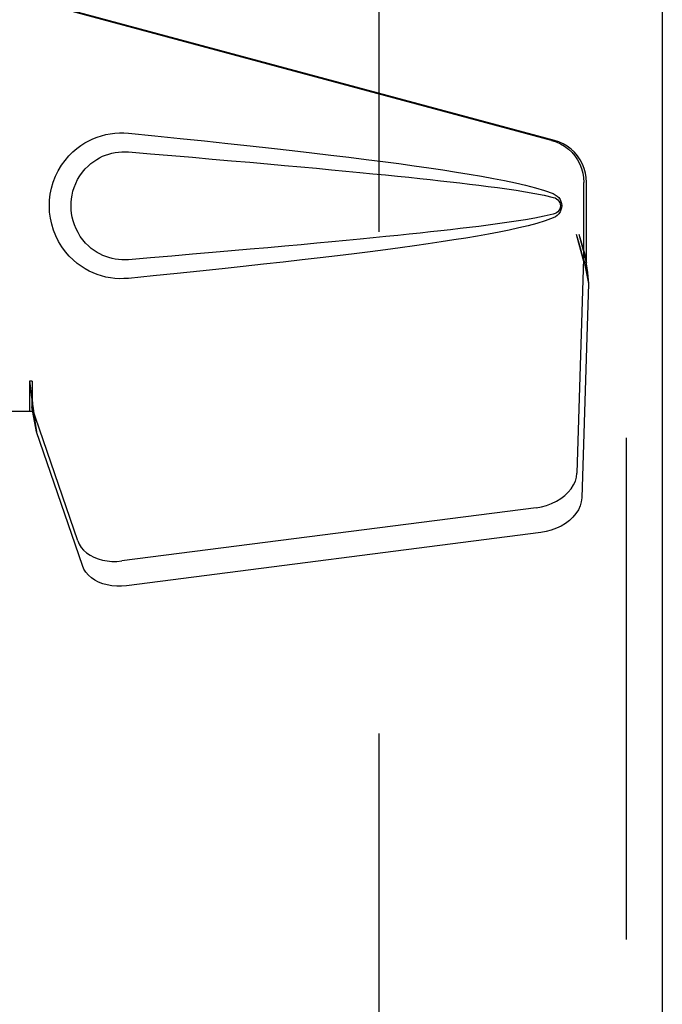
# Model space of a CAD drawing. Header units: inches. Extents: x 0 to 262, y 0 to 169.
# Tile 10 of 33: x 83.37 to 85.22, y 86.15 to 88.97. Entities that reach past the tile are written whole.
import ezdxf

# ---------------------------------------------------------------- set-up
doc = ezdxf.new("R2010")
doc.units = ezdxf.units.IN
doc.header["$LTSCALE"] = 14.384615
doc.header["$MEASUREMENT"] = 0
doc.linetypes.add('HIDDEN', pattern=[0.2, 0.1, -0.1])
doc.layers.add('DEFAULT_2', color=8, linetype='HIDDEN')
doc.layers.add('LEFTHAND_DOOR_ASSEMBLY', color=7, linetype='CONTINUOUS')

msp = doc.modelspace()

# ---------------------------------------------------------------- linework, layer by layer
at = {"layer": 'DEFAULT_2', "color": 8, "linetype": 'HIDDEN'}
msp.add_line((84.4048, 118.5719), (84.4048, 57.9749), dxfattribs=at)
at = {"layer": 'LEFTHAND_DOOR_ASSEMBLY', "color": 8, "linetype": 'HIDDEN'}
for p, q in [((85.1133, 119.4194), (85.1133, 57.1274)), ((84.9, 88.6261), (83.4026, 89.0284)), ((84.9077, 88.6261), (83.4103, 89.0284)), ((84.9924, 88.2756), (84.9924, 88.5054)), ((85.0001, 88.2756), (85.0001, 88.5054)), ((84.9706, 88.3572), (84.9924, 88.2756)), ((84.9783, 88.3572), (85.0001, 88.2756)), ((84.994, 88.3031), (85.0027, 88.2469)), ((84.9917, 88.287), (84.9725, 87.6719)), ((84.9917, 88.287), (85.0052, 88.216)), ((85.0001, 88.2756), (84.9924, 88.2756)), ((85.0027, 88.2469), (85.0036, 88.2361)), ((85.0036, 88.2361), (85.0045, 88.2258)), ((85.0052, 88.216), (84.9861, 87.6009)), ((85.0045, 88.2258), (85.0052, 88.216)), ((83.4026, 87.9359), (83.4026, 87.8484)), ((83.4103, 87.9359), (83.4026, 87.9359)), ((83.4103, 87.9359), (83.4103, 87.8484)), ((83.4103, 87.8484), (83.0893, 87.8484)), ((83.4224, 87.7907), (83.4089, 87.8618)), ((83.5408, 87.4779), (83.4089, 87.8618)), ((83.4182, 87.8212), (83.4224, 87.7907)), ((83.5543, 87.4069), (83.4224, 87.7907)), ((84.8551, 87.5729), (83.6676, 87.4204)), ((84.8686, 87.5018), (83.6811, 87.3493))]:
    msp.add_line(p, q, dxfattribs=at)
at = {"layer": 'LEFTHAND_DOOR_ASSEMBLY', "color": 3, "linetype": 'Continuous'}
msp.add_line((85.2173, 119.4194), (85.2173, 57.1274), dxfattribs=at)
at = {"layer": 'LEFTHAND_DOOR_ASSEMBLY', "color": 8, "linetype": 'HIDDEN'}
for points in [[(83.6862, 88.2304), (83.6733, 88.2296), (83.6605, 88.2295), (83.6475, 88.2303), (83.6347, 88.2319), (83.6219, 88.2343), (83.6093, 88.2375), (83.5971, 88.2414), (83.5852, 88.2461), (83.5735, 88.2515), (83.562, 88.2578), (83.5506, 88.2651), (83.5392, 88.2734), (83.5278, 88.2831), (83.5166, 88.2941), (83.5056, 88.3069), (83.4952, 88.3209), (83.486, 88.3361), (83.4779, 88.3522), (83.4714, 88.3689), (83.4662, 88.3859), (83.4626, 88.403), (83.4604, 88.4203), (83.4596, 88.4376), (83.4603, 88.4549), (83.4623, 88.4721), (83.4658, 88.4893), (83.4708, 88.5063), (83.4772, 88.523), (83.4851, 88.5391), (83.4943, 88.5545), (83.5045, 88.5687), (83.5155, 88.5816), (83.5267, 88.5928), (83.5381, 88.6026), (83.5495, 88.6111), (83.5611, 88.6185), (83.5727, 88.6249), (83.5844, 88.6305), (83.5965, 88.6352), (83.6088, 88.6393), (83.6214, 88.6425), (83.6343, 88.645), (83.6472, 88.6466)], [(83.6472, 88.6466), (83.6602, 88.6474), (83.6732, 88.6473), (83.6862, 88.6464)], [(83.6862, 88.6464), (83.7618, 88.6389), (83.8345, 88.6315), (83.9041, 88.6243), (83.971, 88.6172), (84.0351, 88.6103), (84.0967, 88.6036), (84.1556, 88.597), (84.2122, 88.5904), (84.2664, 88.584), (84.3184, 88.5777), (84.3683, 88.5715), (84.4161, 88.5654), (84.4619, 88.5593), (84.5058, 88.5533), (84.5478, 88.5472), (84.5881, 88.5412), (84.6267, 88.5352), (84.6637, 88.5292), (84.699, 88.5231), (84.7328, 88.5169), (84.7651, 88.5106), (84.7959, 88.5041), (84.8253, 88.4973), (84.8532, 88.49), (84.8796, 88.482), (84.9045, 88.4734)], [(84.9, 88.6261), (84.913, 88.6218), (84.9253, 88.6162), (84.937, 88.6093), (84.9479, 88.6011), (84.9578, 88.5918), (84.9667, 88.5815), (84.9743, 88.5702), (84.9807, 88.5582), (84.9858, 88.5455), (84.9895, 88.5324), (84.9917, 88.5191), (84.9924, 88.5054)], [(85.0001, 88.5054), (84.9993, 88.5191), (84.9971, 88.5324), (84.9935, 88.5455), (84.9884, 88.5582), (84.982, 88.5702), (84.9743, 88.5815), (84.9655, 88.5918), (84.9556, 88.6011), (84.9447, 88.6093), (84.933, 88.6162), (84.9207, 88.6218), (84.9077, 88.6261)], [(83.6862, 88.2839), (83.6769, 88.2834), (83.6675, 88.2835), (83.6581, 88.2842), (83.6487, 88.2855), (83.6395, 88.2874), (83.6304, 88.2898), (83.6215, 88.2928), (83.6129, 88.2963), (83.6045, 88.3003), (83.5962, 88.305), (83.5879, 88.3103), (83.5798, 88.3164), (83.5716, 88.3234), (83.5636, 88.3313), (83.5557, 88.3406), (83.5482, 88.3506), (83.5417, 88.3615), (83.536, 88.3727), (83.5314, 88.3839), (83.5278, 88.3951), (83.5251, 88.406), (83.5233, 88.4168), (83.5222, 88.4273), (83.5218, 88.4377), (83.5221, 88.448), (83.5231, 88.4585), (83.5248, 88.4691), (83.5273, 88.48), (83.5308, 88.4912), (83.5352, 88.5024), (83.5407, 88.5137), (83.5472, 88.5246), (83.5545, 88.5348), (83.5624, 88.5442), (83.5704, 88.5524), (83.5787, 88.5596), (83.5869, 88.5659), (83.5953, 88.5714), (83.6037, 88.5762), (83.6122, 88.5803), (83.6209, 88.5839), (83.6299, 88.5869), (83.6391, 88.5894), (83.6484, 88.5913), (83.6578, 88.5926), (83.6673, 88.5933), (83.6768, 88.5934), (83.6862, 88.5929)], [(83.6862, 88.5929), (83.7496, 88.5876), (83.8108, 88.5825), (83.8698, 88.5774), (83.9268, 88.5725), (83.9816, 88.5678), (84.0344, 88.5631), (84.0852, 88.5586), (84.134, 88.5543), (84.1808, 88.55), (84.2258, 88.5459), (84.2689, 88.5419), (84.3102, 88.538), (84.3497, 88.5342), (84.3874, 88.5305), (84.4234, 88.5269), (84.4577, 88.5234), (84.4904, 88.5201), (84.5218, 88.5168), (84.5519, 88.5136), (84.581, 88.5104), (84.6092, 88.5072), (84.6369, 88.504), (84.664, 88.5008), (84.6909, 88.4975), (84.7177, 88.4941), (84.7445, 88.4905), (84.7714, 88.4868), (84.7982, 88.4828), (84.825, 88.4785), (84.8517, 88.4739), (84.8782, 88.4685), (84.9046, 88.4626)], [(84.9045, 88.4734), (84.9105, 88.4703), (84.9158, 88.4664), (84.9203, 88.4618), (84.924, 88.4565), (84.9266, 88.4509), (84.9282, 88.4449), (84.9288, 88.4387), (84.9283, 88.4324), (84.9267, 88.4264), (84.9241, 88.4207), (84.9205, 88.4153), (84.9159, 88.4106), (84.9106, 88.4066), (84.9044, 88.4035)], [(84.9046, 88.4626), (84.9097, 88.4608), (84.9141, 88.4583), (84.918, 88.4551), (84.921, 88.4513), (84.9233, 88.4473), (84.9246, 88.4429), (84.925, 88.4382), (84.9245, 88.4336), (84.9231, 88.4293), (84.9209, 88.4253), (84.9178, 88.4216), (84.914, 88.4185), (84.9096, 88.4161), (84.9046, 88.4143)], [(84.9046, 88.4143), (84.8783, 88.4084), (84.8518, 88.403), (84.8251, 88.3984), (84.7984, 88.3941), (84.7716, 88.3902), (84.7449, 88.3864), (84.7181, 88.3829), (84.6914, 88.3795), (84.6645, 88.3762), (84.6374, 88.3729), (84.6099, 88.3698), (84.5817, 88.3666), (84.5526, 88.3634), (84.5226, 88.3602), (84.4913, 88.3569), (84.4585, 88.3535), (84.4242, 88.35), (84.3882, 88.3465), (84.3505, 88.3428), (84.311, 88.339), (84.2697, 88.3351), (84.2266, 88.3311), (84.1816, 88.3269), (84.1347, 88.3227), (84.0858, 88.3183), (84.035, 88.3138), (83.9821, 88.3092), (83.9272, 88.3044), (83.8702, 88.2995), (83.811, 88.2944), (83.7497, 88.2893), (83.6862, 88.2839)], [(84.9044, 88.4035), (84.8818, 88.3955), (84.8578, 88.3881), (84.8326, 88.3814), (84.806, 88.3751), (84.7781, 88.369), (84.749, 88.3631), (84.7186, 88.3573), (84.6869, 88.3517), (84.6538, 88.346), (84.6192, 88.3405), (84.5832, 88.3349), (84.5457, 88.3293), (84.5066, 88.3237), (84.4659, 88.3181), (84.4235, 88.3125), (84.3794, 88.3068), (84.3335, 88.301), (84.2857, 88.2951), (84.2359, 88.2892), (84.1841, 88.2832), (84.1301, 88.277), (84.074, 88.2708), (84.0156, 88.2644), (83.9548, 88.2579), (83.8915, 88.2513), (83.8258, 88.2445), (83.7573, 88.2375), (83.6862, 88.2304)], [(84.9706, 88.3572), (84.9759, 88.3376), (84.9813, 88.3184), (84.9867, 88.2995), (84.9921, 88.2812), (84.9974, 88.2637), (85.0027, 88.2469)], [(84.9783, 88.3572), (84.9809, 88.3476), (84.9835, 88.3382), (84.9862, 88.3289), (84.9888, 88.3199), (84.9914, 88.3114), (84.994, 88.3031)], [(84.994, 88.3031), (84.9936, 88.3003), (84.9933, 88.2975), (84.9929, 88.2948), (84.9925, 88.2921), (84.9921, 88.2896), (84.9917, 88.287)], [(83.4026, 87.9359), (83.4051, 87.9157), (83.4078, 87.8957), (83.4104, 87.876), (83.4131, 87.8569), (83.4182, 87.8212)], [(83.4103, 87.9359), (83.4101, 87.9256), (83.4098, 87.8957)], [(83.4098, 87.8957), (83.4097, 87.8863), (83.4095, 87.8774)], [(83.4171, 87.8289), (83.4155, 87.8399), (83.4134, 87.8572), (83.4117, 87.8732), (83.4106, 87.8877), (83.41, 87.9005), (83.4099, 87.9082)], [(83.4095, 87.8774), (83.4093, 87.8719), (83.4092, 87.8693), (83.4091, 87.8667), (83.409, 87.8642), (83.4089, 87.8618)], [(84.8551, 87.5729), (84.8705, 87.5756), (84.8854, 87.5796), (84.8998, 87.5849), (84.9135, 87.5914), (84.9261, 87.5991), (84.9375, 87.6077), (84.9476, 87.6172), (84.9561, 87.6274), (84.9629, 87.6381), (84.968, 87.6492), (84.9712, 87.6605), (84.9725, 87.6719)], [(84.9861, 87.6009), (84.9848, 87.5894), (84.9816, 87.5782), (84.9765, 87.5671), (84.9697, 87.5563), (84.9611, 87.5461), (84.9511, 87.5366), (84.9397, 87.528), (84.927, 87.5204), (84.9134, 87.5139), (84.899, 87.5085), (84.8841, 87.5045), (84.8686, 87.5018)], [(83.5408, 87.4779), (83.545, 87.4683), (83.5507, 87.4593), (83.5579, 87.4509), (83.5664, 87.4433), (83.5762, 87.4366), (83.5872, 87.4309), (83.5991, 87.4263), (83.6118, 87.4227), (83.6253, 87.4203), (83.6391, 87.4191), (83.6532, 87.4191), (83.6676, 87.4204)], [(83.6811, 87.3493), (83.6668, 87.3481), (83.6527, 87.3481), (83.6388, 87.3493), (83.6254, 87.3517), (83.6127, 87.3552), (83.6007, 87.3599), (83.5898, 87.3656), (83.58, 87.3723), (83.5714, 87.3799), (83.5642, 87.3882), (83.5585, 87.3972), (83.5543, 87.4069)]]:
    msp.add_lwpolyline(points, dxfattribs=at)

doc.saveas('drawing.dxf')
